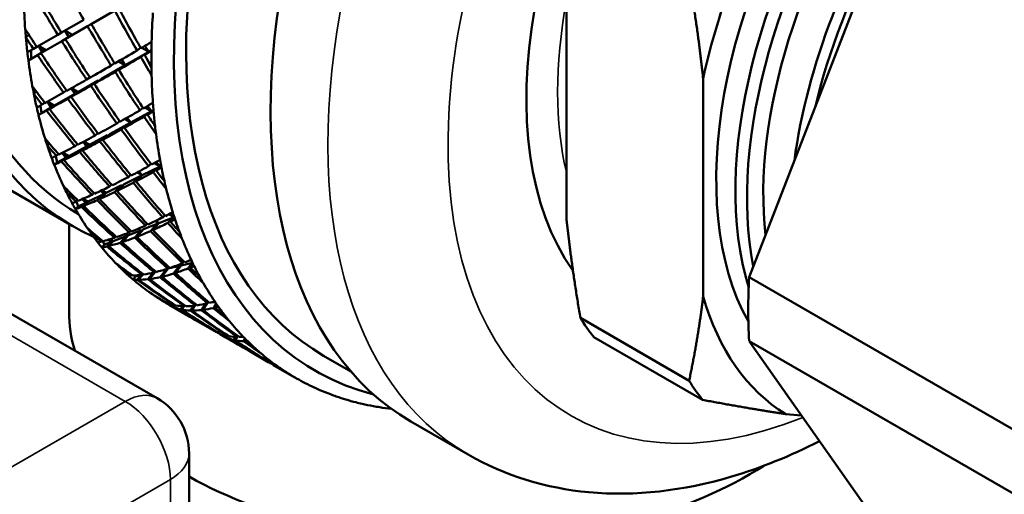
# Model space of a CAD drawing. Header units: inches. Extents: x 0.1 to 33.9, y 0.6 to 21.4.
# Tile 59 of 83: x 26.077 to 27.004, y 8.935 to 9.382. Entities that reach past the tile are written whole.
import ezdxf

# ---------------------------------------------------------------- set-up
doc = ezdxf.new("R2010")
doc.units = ezdxf.units.IN
doc.header["$MEASUREMENT"] = 0
doc.layers.add('Visible (ANSI)', color=7, linetype='Continuous', lineweight=50)
doc.layers.add('Visible Narrow (ANSI)', color=7, linetype='Continuous', lineweight=35)

msp = doc.modelspace()

# ---------------------------------------------------------------- linework, layer by layer
at = {"layer": 'Visible (ANSI)'}
for p, q in [((26.20662, 9.02551), (24.46214, 10.03269)), ((26.76395, 9.13943), (26.93478, 9.57971)), ((26.59184, 9.19549), (26.59184, 9.40065)), ((26.1446, 9.37768), (26.16668, 9.39043)), ((26.13753, 9.38176), (26.11644, 9.36958)), ((26.12335, 9.36541), (26.11982, 9.37154)), ((26.12375, 9.36564), (26.11982, 9.37154)), ((26.11982, 9.37154), (26.12689, 9.36745)), ((26.12015, 9.36356), (26.14107, 9.37564)), ((26.14107, 9.37564), (26.1446, 9.37768)), ((26.08303, 9.36508), (26.0859, 9.36747)), ((26.11308, 9.36765), (26.09324, 9.35619)), ((26.11644, 9.36958), (26.11308, 9.36765)), ((26.11682, 9.36164), (26.12015, 9.36356)), ((26.09007, 9.35436), (26.08442, 9.3511)), ((26.08803, 9.34502), (26.08803, 9.35318)), ((26.09324, 9.35619), (26.09007, 9.35436)), ((26.09924, 9.35149), (26.0949, 9.35715)), ((26.09839, 9.351), (26.0949, 9.35715)), ((26.0949, 9.35715), (26.10197, 9.35306)), ((26.09715, 9.35028), (26.11682, 9.36164)), ((26.1877, 9.35279), (26.19105, 9.3552)), ((26.19205, 9.35533), (26.19867, 9.35151)), ((26.19867, 9.35151), (26.19501, 9.35707)), ((26.20122, 9.35296), (26.19867, 9.35151)), ((26.08534, 9.34346), (26.09401, 9.34847)), ((26.09401, 9.34847), (26.09715, 9.35028)), ((26.17644, 9.33884), (26.1729, 9.34418)), ((26.19867, 9.35151), (26.17644, 9.33884)), ((26.19479, 9.3492), (26.19124, 9.34665)), ((26.19477, 9.34871), (26.19867, 9.35151)), ((26.19867, 9.35151), (26.19479, 9.3492)), ((26.19496, 9.34885), (26.19479, 9.3492)), ((26.20123, 9.33629), (26.19674, 9.34529)), ((26.17644, 9.33884), (26.15435, 9.32625)), ((26.16333, 9.33864), (26.1665, 9.34088)), ((26.17292, 9.33678), (26.16707, 9.33263)), ((26.17006, 9.34253), (26.17644, 9.33884)), ((26.1704, 9.33455), (26.17644, 9.33884)), ((26.17644, 9.33884), (26.17292, 9.33678)), ((26.1731, 9.33647), (26.17292, 9.33678)), ((26.14025, 9.3254), (26.14322, 9.32749)), ((26.15435, 9.32625), (26.14732, 9.32131)), ((26.72059, 9.12115), (26.72059, 9.32631)), ((26.12561, 9.3171), (26.12909, 9.31186)), ((26.12969, 9.31188), (26.12566, 9.31712)), ((26.13225, 9.31366), (26.12596, 9.31729)), ((26.15119, 9.32446), (26.13225, 9.31366)), ((26.14418, 9.31953), (26.15119, 9.32446)), ((26.15138, 9.32417), (26.15119, 9.32446)), ((26.09046, 9.31199), (26.0928, 9.31425)), ((26.12909, 9.31186), (26.11002, 9.301)), ((26.11852, 9.3131), (26.1213, 9.31505)), ((26.12909, 9.31186), (26.12264, 9.30737)), ((26.12559, 9.30902), (26.13225, 9.31366)), ((26.09759, 9.29391), (26.09687, 9.30107)), ((26.10683, 9.29918), (26.09759, 9.29391)), ((26.0982, 9.3018), (26.1008, 9.30359)), ((26.10683, 9.29918), (26.10252, 9.2962)), ((26.10327, 9.3046), (26.10683, 9.29918)), ((26.10788, 9.29952), (26.10334, 9.30464)), ((26.11002, 9.301), (26.10353, 9.30475)), ((26.10527, 9.29772), (26.11002, 9.301)), ((26.19042, 9.29643), (26.19321, 9.29883)), ((26.19523, 9.29922), (26.20137, 9.29568)), ((26.20137, 9.29568), (26.19762, 9.3006)), ((26.09492, 9.29204), (26.09759, 9.29391)), ((26.1818, 9.28505), (26.1762, 9.28829)), ((26.17837, 9.28953), (26.1818, 9.28505)), ((26.20137, 9.29568), (26.1818, 9.28505)), ((26.19787, 9.29356), (26.19435, 9.29054)), ((26.19749, 9.29235), (26.20137, 9.29568)), ((26.20137, 9.29568), (26.19787, 9.29356)), ((26.19821, 9.29297), (26.19787, 9.29356)), ((26.20315, 9.29665), (26.20137, 9.29568)), ((26.1818, 9.28505), (26.16235, 9.27449)), ((26.17136, 9.28629), (26.16876, 9.2841)), ((26.17288, 9.27836), (26.17866, 9.28324)), ((26.1818, 9.28505), (26.17583, 9.28001)), ((26.17866, 9.28324), (26.1818, 9.28505)), ((26.17902, 9.2827), (26.17866, 9.28324)), ((26.15958, 9.27299), (26.1429, 9.26393)), ((26.14837, 9.27283), (26.15079, 9.27484)), ((26.15268, 9.26726), (26.15958, 9.27299)), ((26.16235, 9.27449), (26.15545, 9.26875)), ((26.15995, 9.2725), (26.15958, 9.27299)), ((26.10323, 9.26325), (26.10504, 9.26526)), ((26.14012, 9.26242), (26.12334, 9.25331)), ((26.12932, 9.26268), (26.13154, 9.2645)), ((26.14012, 9.26242), (26.13381, 9.25726)), ((26.13639, 9.2586), (26.1429, 9.26393)), ((26.13687, 9.26666), (26.14012, 9.26242)), ((26.1409, 9.2623), (26.13698, 9.26672)), ((26.1429, 9.26393), (26.13756, 9.26702)), ((26.01677, 9.25118), (26.12725, 9.18739)), ((26.11239, 9.24737), (26.1111, 9.25339)), ((26.11164, 9.25366), (26.11368, 9.2553)), ((26.12053, 9.25179), (26.11239, 9.24737)), ((26.12053, 9.25179), (26.11633, 9.24839)), ((26.11704, 9.25637), (26.12053, 9.25179)), ((26.12176, 9.25204), (26.11722, 9.25646)), ((26.12334, 9.25331), (26.11758, 9.25664)), ((26.11872, 9.24958), (26.12334, 9.25331)), ((26.10977, 9.24519), (26.11239, 9.24737)), ((26.20942, 9.24361), (26.19245, 9.23532)), ((26.20079, 9.24612), (26.19855, 9.24387)), ((26.20286, 9.23827), (26.20631, 9.24175)), ((26.20942, 9.24361), (26.20386, 9.24682)), ((26.20942, 9.24361), (26.20562, 9.23979)), ((26.2057, 9.24785), (26.20942, 9.24361)), ((26.20631, 9.24175), (26.20942, 9.24361)), ((26.20681, 9.24099), (26.20631, 9.24175)), ((26.21038, 9.24408), (26.20942, 9.24361)), ((26.19245, 9.23532), (26.17559, 9.22709)), ((26.18162, 9.2357), (26.17956, 9.23367)), ((26.18406, 9.22825), (26.18969, 9.2338)), ((26.19245, 9.23532), (26.18663, 9.22959)), ((26.19245, 9.23532), (26.18779, 9.23802)), ((26.18933, 9.23885), (26.19245, 9.23532)), ((26.18969, 9.2338), (26.19245, 9.23532)), ((26.19022, 9.23312), (26.18969, 9.2338)), ((26.17318, 9.22591), (26.15872, 9.21885)), ((26.16182, 9.22469), (26.16369, 9.2265)), ((26.16649, 9.21945), (26.17318, 9.22591)), ((26.17559, 9.22709), (26.16889, 9.22061)), ((26.17373, 9.22529), (26.17318, 9.22591)), ((26.12118, 9.21942), (26.1225, 9.2211)), ((26.15631, 9.21767), (26.14176, 9.21056)), ((26.14536, 9.21696), (26.14705, 9.21856)), ((26.15631, 9.21767), (26.15022, 9.21189)), ((26.15243, 9.21288), (26.15872, 9.21885)), ((26.15358, 9.22074), (26.15631, 9.21767)), ((26.15726, 9.21746), (26.15379, 9.22084)), ((26.15872, 9.21885), (26.1546, 9.22122)), ((26.12972, 9.20346), (26.13227, 9.20592)), ((26.13024, 9.2105), (26.13174, 9.21189)), ((26.13227, 9.20592), (26.13056, 9.21079)), ((26.13932, 9.20937), (26.13227, 9.20592)), ((26.13932, 9.20937), (26.13529, 9.20561)), ((26.13617, 9.21295), (26.13932, 9.20937)), ((26.14072, 9.20959), (26.13653, 9.2131)), ((26.14176, 9.21056), (26.137, 9.2133)), ((26.13731, 9.20642), (26.14176, 9.21056)), ((26.22273, 9.19592), (26.20828, 9.19024)), ((26.2137, 9.19773), (26.21199, 9.19573)), ((26.22273, 9.19592), (26.2179, 9.19871)), ((26.22273, 9.19592), (26.21906, 9.19164)), ((26.2192, 9.19938), (26.22273, 9.19592)), ((26.22001, 9.19435), (26.22273, 9.19592)), ((26.22276, 9.19593), (26.22273, 9.19592)), ((26.1237, 9.18944), (26.1237, 9.10658)), ((26.20828, 9.19024), (26.1939, 9.18458)), ((26.19715, 9.1897), (26.19561, 9.18795)), ((26.20046, 9.18288), (26.20588, 9.18905)), ((26.20828, 9.19024), (26.20268, 9.18387)), ((26.20828, 9.19024), (26.20482, 9.19223)), ((26.20577, 9.19268), (26.20828, 9.19024)), ((26.20588, 9.18905), (26.20828, 9.19024)), ((26.20656, 9.18828), (26.20588, 9.18905)), ((26.21667, 9.19046), (26.22001, 9.19435)), ((26.22066, 9.19351), (26.22001, 9.19435)), ((26.1441, 9.18102), (26.14496, 9.18228)), ((26.17747, 9.17812), (26.16507, 9.17324)), ((26.16646, 9.17649), (26.16763, 9.17776)), ((26.17747, 9.17812), (26.17166, 9.1718)), ((26.17353, 9.1724), (26.17953, 9.17893)), ((26.17579, 9.17976), (26.17747, 9.17812)), ((26.17857, 9.17789), (26.17617, 9.1799)), ((26.17953, 9.17893), (26.17718, 9.18028)), ((26.19185, 9.18378), (26.17953, 9.17893)), ((26.18041, 9.18153), (26.18177, 9.18304)), ((26.18545, 9.17666), (26.19185, 9.18378)), ((26.1939, 9.18458), (26.18748, 9.17745)), ((26.19256, 9.18309), (26.19185, 9.18378)), ((26.15378, 9.17283), (26.15476, 9.17388)), ((26.15455, 9.16735), (26.15698, 9.17006)), ((26.15698, 9.17006), (26.15518, 9.17353)), ((26.163, 9.17243), (26.15698, 9.17006)), ((26.163, 9.17243), (26.15916, 9.16834)), ((26.16068, 9.17469), (26.163, 9.17243)), ((26.16085, 9.16874), (26.16507, 9.17324)), ((26.16453, 9.17266), (26.16139, 9.1749)), ((26.16507, 9.17324), (26.16192, 9.17506)), ((26.17172, 9.1485), (26.17218, 9.14928)), ((26.21776, 9.14886), (26.2167, 9.14748)), ((26.22908, 9.15032), (26.21708, 9.14749)), ((26.22191, 9.1428), (26.22705, 9.1495)), ((26.22908, 9.15032), (26.22377, 9.14339)), ((26.22705, 9.1495), (26.22908, 9.15032)), ((26.22785, 9.14871), (26.22705, 9.1495)), ((26.22908, 9.15032), (26.22738, 9.1513)), ((26.22775, 9.15144), (26.22908, 9.15032)), ((26.23998, 9.15289), (26.22908, 9.15032)), ((26.23182, 9.15421), (26.23059, 9.15257)), ((26.23562, 9.14767), (26.2388, 9.15193)), ((26.23934, 9.15422), (26.23732, 9.15539)), ((26.24036, 9.15211), (26.23766, 9.14848)), ((26.23811, 9.15573), (26.23896, 9.15501)), ((26.2388, 9.15193), (26.24011, 9.15262)), ((26.23958, 9.15106), (26.2388, 9.15193)), ((26.18197, 9.14109), (26.1825, 9.14172)), ((26.18395, 9.13728), (26.18625, 9.1402)), ((26.18625, 9.1402), (26.18555, 9.14114)), ((26.19127, 9.14139), (26.18625, 9.1402)), ((26.19127, 9.14139), (26.18767, 9.13703)), ((26.18905, 9.137), (26.193, 9.1418)), ((26.19105, 9.14157), (26.19127, 9.14139)), ((26.19236, 9.14173), (26.19307, 9.14261)), ((26.1929, 9.14168), (26.19251, 9.14191)), ((26.193, 9.1418), (26.1926, 9.14203)), ((26.19385, 9.142), (26.193, 9.1418)), ((26.20284, 9.1436), (26.1979, 9.13746)), ((26.19943, 9.13765), (26.20508, 9.14465)), ((26.20395, 9.14386), (26.20484, 9.14499)), ((26.20458, 9.14403), (26.20426, 9.14426)), ((26.20508, 9.14465), (26.20473, 9.14485)), ((26.2052, 9.14468), (26.20508, 9.14465)), ((26.20932, 9.13939), (26.21533, 9.14703)), ((26.21708, 9.14749), (26.21102, 9.13978)), ((26.21621, 9.14638), (26.2154, 9.14706)), ((27.07006, 8.96269), (26.76395, 9.13943)), ((26.20371, 9.12224), (26.20383, 9.12247)), ((26.2145, 9.11565), (26.21461, 9.1158)), ((26.21758, 9.11359), (26.21807, 9.11431)), ((26.21786, 9.11343), (26.23578, 9.10308)), ((26.22146, 9.11338), (26.2205, 9.11205)), ((26.22157, 9.11156), (26.22269, 9.11311)), ((26.22277, 9.1131), (26.22306, 9.11351)), ((26.23065, 9.11217), (26.22861, 9.10928)), ((26.22984, 9.10901), (26.23203, 9.11212)), ((26.23215, 9.11212), (26.23261, 9.11279)), ((26.23783, 9.10808), (26.24088, 9.11252)), ((26.24242, 9.1127), (26.23922, 9.10804)), ((26.24324, 9.11366), (26.24261, 9.11272)), ((26.24814, 9.10846), (26.25213, 9.11442)), ((26.25381, 9.11482), (26.24968, 9.10864)), ((26.25491, 9.11611), (26.25412, 9.11489)), ((26.255, 9.11603), (26.25486, 9.11604)), ((26.26131, 9.11591), (26.25821, 9.11597)), ((26.2595, 9.11041), (26.26222, 9.11459)), ((26.26296, 9.11353), (26.26119, 9.11081)), ((26.24285, 9.099), (26.26087, 9.0886)), ((26.7074, 9.04196), (26.60503, 9.10107)), ((26.26467, 9.08668), (26.26477, 9.08684)), ((26.26794, 9.08451), (26.286, 9.07409)), ((26.27065, 9.08309), (26.27145, 9.08443)), ((26.27268, 9.08416), (26.27174, 9.0826)), ((26.27327, 9.08452), (26.27301, 9.08409)), ((26.28272, 9.08387), (26.28232, 9.08315)), ((26.27885, 9.08027), (26.28055, 9.0832)), ((26.28192, 9.08316), (26.28008, 9.08)), ((26.28801, 9.0791), (26.28942, 9.0816)), ((26.29031, 9.08071), (26.28939, 9.07907)), ((26.61767, 9.08308), (26.72005, 9.02398)), ((26.76395, 9.07936), (27.06701, 8.90439)), ((26.93478, 8.83634), (26.76395, 9.07936)), ((26.29308, 9.07), (26.3111, 9.0596)), ((26.36331, 9.06554), (26.38889, 9.05077)), ((26.31493, 9.05788), (26.31485, 9.05771)), ((26.31817, 9.05552), (26.33608, 9.04517)), ((26.32084, 9.05412), (26.32114, 9.05474)), ((26.32212, 9.05406), (26.32192, 9.05363)), ((26.81326, 9.00922), (26.79834, 9.01055)), ((26.44545, 9.00368), (26.49937, 8.97255)), ((26.23662, 8.91442), (26.23662, 8.97355))]:
    msp.add_line(p, q, dxfattribs=at)
msp.add_arc((26.17662, 8.97355), 0.06, 0, 60, dxfattribs=at)
for centre, major_axis, ratio, start_param, end_param in [((26.33552, 9.80327), (0.31875, 0.55209), 0.57735, 0, 3.141593), ((26.446, 9.73949), (0.3125, 0.54127), 0.57735, 0.00339, 3.138202), ((26.446, 9.73949), (0.31875, 0.55209), 0.57735, 6.223959, 9.484004), ((26.67581, 9.6068), (0.3125, 0.54127), 0.57735, 0, 3.141593), ((26.67581, 9.6068), (-0.32063, -0.55534), 0.57735, 2.981926, 6.442852), ((26.7642, 9.55577), (0.31875, 0.55209), 0.57735, 0, 3.141593), ((26.87468, 9.49198), (0.22656, 0.39242), 0.57735, 6.183084, 9.168167), ((27.02995, 9.40234), (-0.21, -0.36373), 0.57735, 3.227268, 5.952924), ((27.04802, 9.39191), (0.21, 0.36373), 0.57735, 0.186309, 2.646667), ((27.0589, 9.38563), (0.21, 0.36373), 0.57735, 0.254779, 2.556212), ((27.06425, 9.38254), (0.20295, 0.35152), 0.57735, 0.360509, 2.474598), ((27.02995, 9.40234), (-0.22759, -0.3942), 0.57735, 4.730229, 5.218148), ((27.09948, 9.3622), (0.21, 0.36373), 0.57735, 1.47306, 2.192132), ((27.10854, 9.35697), (-0.21, -0.36373), 0.57735, 4.762738, 5.185639), ((26.60156, 9.64967), (0.46404, -0.80374), 0.57735, 4.665854, 4.712389), ((26.60156, 9.64967), (0.503, -0.77919), 0.607708, 4.635707, 4.682208), ((26.60864, 9.64559), (0.503, -0.77919), 0.607708, 4.628043, 4.674578), ((26.545, 9.68233), (0.32813, 0.56833), 0.57735, 2.38544, 2.43528), ((26.60156, 9.64967), (0.42746, -0.82297), 0.545286, 4.744321, 4.790856), ((26.60864, 9.64559), (0.42746, -0.82297), 0.545286, 4.736691, 4.783192), ((26.6652, 9.61293), (-0.32813, -0.56833), 0.57735, 5.418702, 5.468541), ((26.60864, 9.64559), (0.5447, -0.74848), 0.635912, 4.615902, 4.637484), ((26.545, 9.68233), (0.32812, 0.56833), 0.57735, 2.43528, 2.450647), ((26.60156, 9.64967), (0.46404, -0.80374), 0.57735, 4.720008, 4.766554), ((26.60864, 9.64559), (0.46404, -0.80374), 0.57735, 4.712389, 4.758924), ((26.60156, 9.64967), (0.5447, -0.74848), 0.635912, 4.63127, 4.645148), ((26.545, 9.68233), (0.32813, 0.56833), 0.57735, 2.450647, 2.478403), ((26.60864, 9.64559), (0.503, -0.77919), 0.607708, 4.682208, 4.728755), ((26.60156, 9.64967), (0.503, -0.77919), 0.607708, 4.689839, 4.736374), ((26.60156, 9.64967), (-0.61948, -0.3999), 0.046767, 0.762848, 0.809383), ((26.60156, 9.64967), (-0.61948, -0.3999), 0.046767, 0.817047, 0.838629), ((26.6652, 9.61293), (-0.32812, -0.56833), 0.57735, 5.468541, 5.483909), ((26.545, 9.68233), (0.32812, 0.56833), 0.57735, 2.478403, 2.493771), ((26.545, 9.68233), (0.32812, 0.56833), 0.57735, 2.493771, 2.54361), ((26.60156, 9.64967), (0.5447, -0.74848), 0.635912, 4.652812, 4.699313), ((26.60864, 9.64559), (0.5447, -0.74848), 0.635912, 4.645148, 4.691683), ((26.60864, 9.64559), (0.61948, 0.3999), 0.046767, 3.89681, 3.943311), ((26.60156, 9.64967), (0.42746, -0.82297), 0.545286, 4.79852, 4.820102), ((26.60864, 9.64559), (0.61948, 0.3999), 0.046767, 3.950976, 3.964853), ((26.60864, 9.64559), (0.42746, -0.82297), 0.545286, 4.790856, 4.804734), ((26.6652, 9.61293), (-0.32812, -0.56833), 0.57735, 5.483909, 5.511665), ((26.60156, 9.64967), (-0.61948, -0.3999), 0.046767, 0.708671, 0.755218), ((26.60864, 9.64559), (0.46404, -0.80374), 0.57735, 4.766554, 4.813056), ((26.6652, 9.61293), (-0.32813, -0.56833), 0.57735, 5.511665, 5.527033), ((26.60156, 9.64967), (-0.61948, -0.3999), 0.046767, 0.654517, 0.701052), ((26.60864, 9.64559), (0.61948, 0.3999), 0.046767, 3.842645, 3.88918), ((26.60156, 9.64967), (0.46404, -0.80374), 0.57735, 4.774185, 4.82072), ((26.6652, 9.61293), (-0.32813, -0.56833), 0.57735, 5.527033, 5.576872), ((26.545, 9.68233), (0.32812, 0.56833), 0.57735, 2.54361, 2.558978), ((26.60864, 9.64559), (0.58932, -0.71064), 0.661338, 4.625113, 4.646694), ((26.60864, 9.64559), (0.61948, 0.3999), 0.046767, 3.788479, 3.835026), ((26.60156, 9.64967), (0.503, -0.77919), 0.607708, 4.743993, 4.790539), ((26.60864, 9.64559), (0.503, -0.77919), 0.607708, 4.736374, 4.782909), ((26.60156, 9.64967), (0.58932, -0.71064), 0.661338, 4.64048, 4.654358), ((26.545, 9.68233), (0.32812, 0.56833), 0.57735, 2.558978, 2.586734), ((26.60156, 9.64967), (-0.61948, -0.3999), 0.046767, 0.600385, 0.646887), ((26.60864, 9.64559), (0.61948, 0.3999), 0.046767, 3.734314, 3.780849), ((26.60156, 9.64967), (0.5447, -0.74848), 0.635912, 4.706943, 4.753478), ((26.60864, 9.64559), (0.5447, -0.74848), 0.635912, 4.699313, 4.745859), ((26.60156, 9.64967), (-0.61948, -0.3999), 0.046767, 0.578843, 0.592721), ((26.545, 9.68233), (0.32812, 0.56833), 0.57735, 2.586734, 2.602102), ((26.60864, 9.64559), (0.58932, -0.71064), 0.661338, 4.654358, 4.700893), ((26.60156, 9.64967), (-0.58014, -0.42219), 0.092536, 0.725821, 0.747403), ((26.6652, 9.61293), (-0.32812, -0.56833), 0.57735, 5.576872, 5.59224), ((26.60864, 9.64559), (0.61948, 0.3999), 0.046767, 3.705068, 3.72665), ((26.545, 9.68233), (0.32813, 0.56833), 0.57735, 2.602102, 2.651941), ((26.60156, 9.64967), (0.58932, -0.71064), 0.661338, 4.662022, 4.708524), ((26.60156, 9.64967), (-0.58014, -0.42219), 0.092536, 0.671622, 0.718157), ((26.60864, 9.64559), (0.58014, 0.42219), 0.092536, 3.805584, 3.852085), ((26.60156, 9.64967), (0.46404, -0.80374), 0.57735, 4.828384, 4.849965), ((26.60864, 9.64559), (0.58014, 0.42219), 0.092536, 3.85975, 3.873627), ((26.60864, 9.64559), (0.46404, -0.80374), 0.57735, 4.82072, 4.834598), ((26.6652, 9.61293), (-0.32813, -0.56833), 0.57735, 5.59224, 5.619996), ((26.60156, 9.64967), (-0.58014, -0.42219), 0.092536, 0.617445, 0.663991), ((26.60864, 9.64559), (0.503, -0.77919), 0.607708, 4.790539, 4.83704), ((26.6652, 9.61293), (-0.32812, -0.56833), 0.57735, 5.619996, 5.635364), ((26.545, 9.68233), (0.32813, 0.56833), 0.57735, 2.651941, 2.667309), ((26.60864, 9.64559), (0.63663, -0.66468), 0.683166, 4.625649, 4.647231), ((26.60156, 9.64967), (-0.58014, -0.42219), 0.092536, 0.563291, 0.609826), ((26.60864, 9.64559), (0.58014, 0.42219), 0.092536, 3.751419, 3.797954), ((26.60156, 9.64967), (0.503, -0.77919), 0.607708, 4.798169, 4.844704), ((26.6652, 9.61293), (-0.32812, -0.56833), 0.57735, 5.635364, 5.685203), ((26.60156, 9.64967), (0.63663, -0.66468), 0.683166, 4.641017, 4.654895), ((26.545, 9.68233), (0.32812, 0.56833), 0.57735, 2.667309, 2.695065), ((26.60156, 9.64967), (-0.58014, -0.42219), 0.092536, 0.509159, 0.555661), ((26.60864, 9.64559), (0.58014, 0.42219), 0.092536, 3.697253, 3.7438), ((26.60156, 9.64967), (0.5447, -0.74848), 0.635912, 4.761098, 4.807644), ((26.60864, 9.64559), (0.5447, -0.74848), 0.635912, 4.753478, 4.800014), ((26.60156, 9.64967), (-0.58014, -0.42219), 0.092536, 0.487617, 0.501495), ((26.545, 9.68233), (0.32812, 0.56833), 0.57735, 2.695065, 2.710432), ((26.60864, 9.64559), (0.58014, 0.42219), 0.092536, 3.643088, 3.689623), ((26.60156, 9.64967), (0.58932, -0.71064), 0.661338, 4.716154, 4.762689), ((26.60864, 9.64559), (0.58932, -0.71064), 0.661338, 4.708524, 4.75507), ((26.60864, 9.64559), (0.58014, 0.42219), 0.092536, 3.613842, 3.635424), ((26.545, 9.68233), (-0.32812, -0.56833), 0.57735, 5.852025, 5.901865), ((26.60156, 9.64967), (0.63663, -0.66468), 0.683166, 4.662559, 4.70906), ((26.60864, 9.64559), (0.63663, -0.66468), 0.683166, 4.654895, 4.70143), ((26.60156, 9.64967), (-0.53803, -0.44618), 0.135863, 0.572502, 0.619037), ((26.60156, 9.64967), (-0.53803, -0.44618), 0.135863, 0.626701, 0.648282), ((26.60864, 9.64559), (0.53803, 0.44618), 0.135863, 3.760629, 3.774507), ((26.6652, 9.61293), (-0.32813, -0.56833), 0.57735, 5.685203, 5.700571), ((26.6652, 9.61293), (-0.32813, -0.56833), 0.57735, 5.700571, 5.728327), ((26.60156, 9.64967), (-0.53803, -0.44618), 0.135863, 0.518325, 0.564871), ((26.60864, 9.64559), (0.53803, 0.44618), 0.135863, 3.706464, 3.752965), ((26.60156, 9.64967), (0.503, -0.77919), 0.607708, 4.852369, 4.87395), ((26.60864, 9.64559), (0.503, -0.77919), 0.607708, 4.844704, 4.858582), ((26.545, 9.68233), (-0.32812, -0.56833), 0.57735, 5.901865, 5.917232), ((26.60864, 9.64559), (0.68571, -0.60991), 0.700414, 4.617394, 4.638975), ((26.60156, 9.64967), (-0.53803, -0.44618), 0.135863, 0.464171, 0.510706), ((26.60864, 9.64559), (0.53803, 0.44618), 0.135863, 3.652298, 3.698834), ((26.60156, 9.64967), (0.5447, -0.74848), 0.635912, 4.815274, 4.861809), ((26.60864, 9.64559), (0.5447, -0.74848), 0.635912, 4.807644, 4.854145), ((26.6652, 9.61293), (-0.32813, -0.56833), 0.57735, 5.728327, 5.743694), ((26.60156, 9.64967), (0.68571, -0.60991), 0.700414, 4.632761, 4.646639), ((26.545, 9.68233), (-0.32813, -0.56833), 0.57735, 5.917232, 5.944988), ((26.60156, 9.64967), (-0.53803, -0.44618), 0.135863, 0.410039, 0.45654), ((26.60864, 9.64559), (0.53803, 0.44618), 0.135863, 3.598133, 3.644679), ((26.60156, 9.64967), (0.58932, -0.71064), 0.661338, 4.770308, 4.816854), ((26.60864, 9.64559), (0.58932, -0.71064), 0.661338, 4.762689, 4.809224), ((26.6652, 9.61293), (-0.32812, -0.56833), 0.57735, 5.743694, 5.793534), ((26.60156, 9.64967), (-0.53803, -0.44618), 0.135863, 0.388497, 0.402375), ((26.545, 9.68233), (-0.32812, -0.56833), 0.57735, 5.944988, 5.960356), ((26.60864, 9.64559), (0.53803, 0.44618), 0.135863, 3.514722, 3.536304), ((26.60156, 9.64967), (0.68571, -0.60991), 0.700414, 4.654303, 4.700805), ((26.60864, 9.64559), (0.53803, 0.44618), 0.135863, 3.543968, 3.590503), ((26.60864, 9.64559), (0.68571, -0.60991), 0.700414, 4.646639, 4.693174), ((26.60156, 9.64967), (0.63663, -0.66468), 0.683166, 4.71669, 4.763226), ((26.60864, 9.64559), (0.63663, -0.66468), 0.683166, 4.70906, 4.755606), ((26.545, 9.68233), (-0.32813, -0.56833), 0.57735, 5.960356, 6.010195), ((26.60156, 9.64967), (-0.49298, -0.47217), 0.174736, 0.464707, 0.511242), ((26.60156, 9.64967), (-0.49298, -0.47217), 0.174736, 0.518906, 0.540488), ((26.6652, 9.61293), (-0.32812, -0.56833), 0.57735, 5.793534, 5.808902), ((26.545, 9.68233), (-0.32812, -0.56833), 0.57735, 6.010195, 6.025563), ((26.60864, 9.64559), (0.73477, -0.54646), 0.712053, 4.60143, 4.623012), ((26.60156, 9.64967), (-0.49298, -0.47217), 0.174736, 0.410531, 0.457077), ((26.60864, 9.64559), (0.49298, 0.47217), 0.174736, 3.59867, 3.645171), ((26.60156, 9.64967), (0.5447, -0.74848), 0.635912, 4.869473, 4.891055), ((26.60864, 9.64559), (0.49298, 0.47217), 0.174736, 3.652835, 3.666713), ((26.60864, 9.64559), (0.5447, -0.74848), 0.635912, 4.861809, 4.875687), ((26.6652, 9.61293), (-0.32813, -0.56833), 0.57735, 5.808902, 5.836657), ((26.60156, 9.64967), (0.73477, -0.54646), 0.712053, 4.616798, 4.630676), ((26.545, 9.68233), (-0.32813, -0.56833), 0.57735, 6.025563, 6.053319), ((26.60156, 9.64967), (-0.49298, -0.47217), 0.174736, 0.302245, 0.348746), ((26.60156, 9.64967), (-0.49298, -0.47217), 0.174736, 0.356377, 0.402912), ((26.60864, 9.64559), (0.49298, 0.47217), 0.174736, 3.490339, 3.536885), ((26.60156, 9.64967), (0.63663, -0.66468), 0.683166, 4.770845, 4.817391), ((26.60864, 9.64559), (0.49298, 0.47217), 0.174736, 3.544504, 3.591039), ((26.60864, 9.64559), (0.63663, -0.66468), 0.683166, 4.763226, 4.809761), ((26.60156, 9.64967), (0.58932, -0.71064), 0.661338, 4.824485, 4.87102), ((26.60864, 9.64559), (0.58932, -0.71064), 0.661338, 4.816854, 4.863356), ((26.6652, 9.61293), (-0.32812, -0.56833), 0.57735, 5.836657, 5.852025), ((26.60156, 9.64967), (-0.49298, -0.47217), 0.174736, 0.280703, 0.294581), ((26.545, 9.68233), (-0.32812, -0.56833), 0.57735, 6.053319, 6.068687), ((26.60864, 9.64559), (0.49298, 0.47217), 0.174736, 3.406928, 3.428509), ((26.545, 9.68233), (-0.32813, -0.56833), 0.57735, 6.068687, 6.118526), ((26.60156, 9.64967), (0.73477, -0.54646), 0.712053, 4.63834, 4.684841), ((26.60864, 9.64559), (0.49298, 0.47217), 0.174736, 3.436174, 3.482709), ((26.60864, 9.64559), (0.73477, -0.54646), 0.712053, 4.630676, 4.677211), ((26.60156, 9.64967), (0.68571, -0.60991), 0.700414, 4.708435, 4.75497), ((26.60864, 9.64559), (0.68571, -0.60991), 0.700414, 4.700805, 4.747351), ((26.6652, 9.61293), (-0.32813, -0.56833), 0.57735, 5.852025, 5.901865), ((26.545, 9.68233), (-0.32813, -0.56833), 0.57735, 6.118526, 6.133894), ((26.60864, 9.64559), (0.78126, -0.47582), 0.717221, 4.58041, 4.601991), ((26.60156, 9.64967), (-0.44492, -0.50021), 0.206616, 0.348121, 0.394656), ((26.60156, 9.64967), (-0.44492, -0.50021), 0.206616, 0.40232, 0.423902), ((26.60864, 9.64559), (0.44492, 0.50021), 0.206616, 3.536249, 3.550127), ((26.6652, 9.61293), (-0.32813, -0.56833), 0.57735, 5.901865, 5.917232), ((26.6652, 9.61293), (-0.32812, -0.56833), 0.57735, 5.917232, 5.944988), ((26.60156, 9.64967), (0.78126, -0.47582), 0.717221, 4.595778, 4.609656), ((26.545, 9.68233), (-0.32812, -0.56833), 0.57735, 6.133894, 6.16165), ((26.545, 9.68233), (-0.32813, -0.56833), 0.57735, 6.16165, 6.177017), ((26.60156, 9.64967), (-0.44492, -0.50021), 0.206616, 0.164117, 0.177995), ((26.60156, 9.64967), (-0.44492, -0.50021), 0.206616, 0.185659, 0.23216), ((26.60156, 9.64967), (-0.44492, -0.50021), 0.206616, 0.23979, 0.286325), ((26.60156, 9.64967), (-0.44492, -0.50021), 0.206616, 0.293944, 0.340491), ((26.60864, 9.64559), (0.44492, 0.50021), 0.206616, 3.427918, 3.474453), ((26.60864, 9.64559), (0.68571, -0.60991), 0.700414, 4.75497, 4.801505), ((26.60156, 9.64967), (0.63663, -0.66468), 0.683166, 4.825021, 4.871556), ((26.60864, 9.64559), (0.44492, 0.50021), 0.206616, 3.482083, 3.528585), ((26.60864, 9.64559), (0.63663, -0.66468), 0.683166, 4.817391, 4.863892), ((26.60156, 9.64967), (0.58932, -0.71064), 0.661338, 4.878684, 4.900265), ((26.60864, 9.64559), (0.58932, -0.71064), 0.661338, 4.87102, 4.884898), ((26.6652, 9.61293), (-0.32812, -0.56833), 0.57735, 5.944988, 5.960356), ((27.15065, 9.33266), (0.27406, 0.47468), 0.57735, 2.289039, 2.42335), ((26.60864, 9.64559), (0.44492, 0.50021), 0.206616, 3.290341, 3.311923), ((26.545, 9.68233), (-0.32813, -0.56833), 0.57735, 6.177017, 6.226857), ((26.60156, 9.64967), (0.78126, -0.47582), 0.717221, 4.61732, 4.663821), ((26.60864, 9.64559), (0.44492, 0.50021), 0.206616, 3.319587, 3.366122), ((26.60864, 9.64559), (0.78126, -0.47582), 0.717221, 4.609656, 4.656191), ((26.60156, 9.64967), (0.73477, -0.54646), 0.712053, 4.692471, 4.739007), ((26.60864, 9.64559), (0.44492, 0.50021), 0.206616, 3.373753, 3.420299), ((26.60864, 9.64559), (0.73477, -0.54646), 0.712053, 4.684841, 4.731387), ((26.60156, 9.64967), (0.68571, -0.60991), 0.700414, 4.762589, 4.809135), ((26.6652, 9.61293), (-0.32813, -0.56833), 0.57735, 5.960356, 6.010195), ((26.545, 9.68233), (-0.32812, -0.56833), 0.57735, 6.226857, 6.242225), ((26.60864, 9.64559), (0.82256, -0.40094), 0.715485, 4.558299, 4.57988), ((26.60156, 9.64967), (0.82256, -0.40094), 0.715485, 4.573666, 4.587544), ((26.545, 9.68233), (-0.32813, -0.56833), 0.57735, 6.242225, 6.269981), ((27.02995, 9.40234), (-0.22759, -0.3942), 0.57735, 5.777426, 6.265346), ((26.545, 9.68233), (-0.32812, -0.56833), 0.57735, 6.269981, 6.285348), ((26.60156, 9.64967), (-0.39414, -0.52995), 0.228737, 0.039822, 0.0537), ((26.60156, 9.64967), (-0.39414, -0.52995), 0.228737, 0.061364, 0.107866), ((26.60864, 9.64559), (0.39414, 0.52995), 0.228737, 3.166047, 3.187629), ((26.60156, 9.64967), (0.82256, -0.40094), 0.715485, 4.595208, 4.619099), ((26.60156, 9.64967), (-0.39414, -0.52995), 0.228737, 0.115496, 0.162031), ((26.60156, 9.64967), (-0.39414, -0.52995), 0.228737, 0.16965, 0.216196), ((26.60156, 9.64967), (-0.39414, -0.52995), 0.228737, 0.223827, 0.270362), ((26.60156, 9.64967), (-0.39414, -0.52995), 0.228737, 0.278026, 0.299607), ((26.6652, 9.61293), (-0.32813, -0.56833), 0.57735, 6.010195, 6.025563), ((26.60864, 9.64559), (0.39414, 0.52995), 0.228737, 3.411954, 3.425832), ((26.6652, 9.61293), (-0.32812, -0.56833), 0.57735, 6.025563, 6.053319), ((26.4987, 9.10658), (-0.375, 0), 0.57735, 0, 0.168212), ((26.60864, 9.64559), (0.39414, 0.52995), 0.228737, 3.195293, 3.241828), ((26.60864, 9.64559), (0.82256, -0.40094), 0.715485, 4.587544, 4.614627), ((26.60156, 9.64967), (0.78126, -0.47582), 0.717221, 4.671451, 4.717986), ((26.60864, 9.64559), (0.39414, 0.52995), 0.228737, 3.249458, 3.296005), ((26.60864, 9.64559), (0.78126, -0.47582), 0.717221, 4.663821, 4.710367), ((26.60156, 9.64967), (0.73477, -0.54646), 0.712053, 4.746626, 4.793172), ((26.60864, 9.64559), (0.39414, 0.52995), 0.228737, 3.303624, 3.350159), ((26.60864, 9.64559), (0.73477, -0.54646), 0.712053, 4.739007, 4.785542), ((26.60156, 9.64967), (0.68571, -0.60991), 0.700414, 4.816766, 4.863301), ((26.60864, 9.64559), (0.39414, 0.52995), 0.228737, 3.357789, 3.40429), ((26.60864, 9.64559), (0.68571, -0.60991), 0.700414, 4.809135, 4.855637), ((26.60156, 9.64967), (0.63663, -0.66468), 0.683166, 4.87922, 4.900802), ((26.60864, 9.64559), (0.63663, -0.66468), 0.683166, 4.871556, 4.885434), ((26.6652, 9.61293), (-0.32813, -0.56833), 0.57735, 6.053319, 6.068687), ((26.6652, 9.61293), (-0.32812, -0.56833), 0.57735, 6.068687, 6.118526), ((26.91439, 9.46906), (-0.24759, -0.42884), 0.57735, 5.985271, 6.057501), ((26.60156, 9.64967), (-0.34145, -0.56063), 0.238723, 0.005597, 0.03268), ((26.60864, 9.64559), (0.34145, 0.56063), 0.238723, 3.121141, 3.166654), ((26.60156, 9.64967), (-0.34145, -0.56063), 0.238723, 0.040299, 0.086845), ((26.60156, 9.64967), (-0.34145, -0.56063), 0.238723, 0.094476, 0.141011), ((26.60156, 9.64967), (0.78126, -0.47582), 0.717221, 4.725605, 4.749533), ((26.60864, 9.64559), (0.34145, 0.56063), 0.238723, 3.174273, 3.220808), ((26.60864, 9.64559), (0.78126, -0.47582), 0.717221, 4.717986, 4.745069), ((26.60156, 9.64967), (0.73477, -0.54646), 0.712053, 4.800802, 4.847337), ((26.60864, 9.64559), (0.73477, -0.54646), 0.712053, 4.793172, 4.839673), ((26.60864, 9.64559), (0.34145, 0.56063), 0.238723, 3.228438, 3.274939), ((26.60156, 9.64967), (-0.34145, -0.56063), 0.238723, 0.148675, 0.170256), ((26.6652, 9.61293), (-0.32812, -0.56833), 0.57735, 6.118526, 6.133894), ((26.60156, 9.64967), (0.68571, -0.60991), 0.700414, 4.870965, 4.892546), ((26.60864, 9.64559), (0.34145, 0.56063), 0.238723, 3.282603, 3.296481), ((26.60864, 9.64559), (0.68571, -0.60991), 0.700414, 4.863301, 4.877179), ((26.6652, 9.61293), (-0.32812, -0.56833), 0.57735, 6.133894, 6.16165), ((26.6652, 9.61293), (-0.32812, -0.56833), 0.57735, 6.16165, 6.177017), ((26.6652, 9.61293), (-0.32812, -0.56833), 0.57735, 6.177017, 6.226857), ((26.60156, 9.64967), (-0.28821, -0.59127), 0.235358, 6.266671, 6.293754), ((26.60864, 9.64559), (0.28821, 0.59127), 0.235358, 3.098766, 3.144497), ((26.60156, 9.64967), (-0.28821, -0.59127), 0.235358, 0.018233, 0.039815), ((26.6652, 9.61293), (-0.32813, -0.56833), 0.57735, 6.226857, 6.242225), ((26.60156, 9.64967), (0.73477, -0.54646), 0.712053, 4.855001, 4.875311), ((26.60864, 9.64559), (0.28821, 0.59127), 0.235358, 3.152162, 3.166039), ((26.60864, 9.64559), (0.73477, -0.54646), 0.712053, 4.847337, 4.861215), ((26.6652, 9.61293), (-0.32812, -0.56833), 0.57735, 6.242225, 6.269981), ((26.6652, 9.61293), (-0.32812, -0.56833), 0.57735, 6.269981, 6.285348), ((26.6652, 9.61293), (-0.32813, -0.56833), 0.57735, 0.002163, 0.052002), ((27.01676, 9.40996), (-0.24759, -0.42884), 0.57735, 5.985271, 6.057501), ((26.6652, 9.61293), (-0.32812, -0.56833), 0.57735, 0.052002, 0.06737), ((26.6652, 9.61293), (-0.32812, -0.56833), 0.57735, 0.06737, 0.095126), ((26.6652, 9.61293), (-0.32813, -0.56833), 0.57735, 0.095126, 0.110494), ((26.6652, 9.61293), (-0.32813, -0.56833), 0.57735, 0.110494, 0.160333), ((26.6652, 9.61293), (-0.32813, -0.56833), 0.57735, 0.160333, 0.175701), ((26.6652, 9.61293), (-0.32813, -0.56833), 0.57735, 0.175701, 0.203457), ((26.6652, 9.61293), (-0.32813, -0.56833), 0.57735, 0.203457, 0.218825), ((26.6652, 9.61293), (-0.32813, -0.56833), 0.57735, 0.218825, 0.246693), ((26.4987, 9.10658), (-0.375, 0), 0.57735, 0.796982, 2.409827)]:
    msp.add_ellipse(centre, major_axis=major_axis, ratio=ratio, start_param=start_param, end_param=end_param, dxfattribs=at)
for points, weights in [([(26.7074, 9.42073), (26.71596, 9.37056), (26.72059, 9.32631)], [1.46629741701, 1.50825537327, 1.53200046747]), ([(26.60503, 9.10107), (26.59648, 9.15124), (26.59184, 9.19549)], [1.46629741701, 1.50825537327, 1.53200046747]), ([(26.72059, 9.12115), (26.71596, 9.08225), (26.7074, 9.04196)], [1.53200046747, 1.50825537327, 1.46629741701]), ([(26.72005, 9.02398), (26.76252, 9.01601), (26.79834, 9.01055)], [1.46629741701, 1.50825537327, 1.53200046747])]:
    msp.add_rational_spline(points, weights, degree=2, dxfattribs=at)
msp.add_open_spline([(26.49937, 8.97255), (26.5339, 8.95262), (26.57288, 8.94074), (26.65683, 8.93298), (26.70193, 8.93844), (26.77462, 8.95975), (26.80264, 8.97107), (26.83024, 8.98506)], degree=3, knots=[5.4977871, 5.4977871, 5.4977871, 5.4977871, 5.7575836, 5.7575836, 6.0418691, 6.0418691, 6.2221613, 6.2221613, 6.2221613, 6.2221613], dxfattribs=at)
at = {"layer": 'Visible Narrow (ANSI)'}
for p, q in [((26.17662, 9.02254), (24.43214, 10.02972)), ((26.02515, 8.93509), (26.17662, 9.02254)), ((26.21905, 8.94906), (26.06757, 8.8616)), ((26.21905, 8.92456), (26.21905, 8.94906))]:
    msp.add_line(p, q, dxfattribs=at)
for centre, major_axis, start_param, end_param in [((26.81812, 9.52464), (0.31875, 0.55209), 0, 3.141593), ((26.87468, 9.49198), (-0.27875, -0.48281), 2.617331, 6.915413), ((26.88352, 9.48688), (0.21204, 0.36726), 2.12199, 2.590399), ((26.17662, 8.97355), (0.03, 0.05196), 0, 0.785398), ((26.17662, 8.97355), (-0.03, 0.05196), 3.926991, 5.497787), ((26.17662, 8.97355), (0.06, 0), 5.497787, 6.283185)]:
    msp.add_ellipse(centre, major_axis=major_axis, ratio=0.57735, start_param=start_param, end_param=end_param, dxfattribs=at)

doc.saveas('drawing.dxf')
